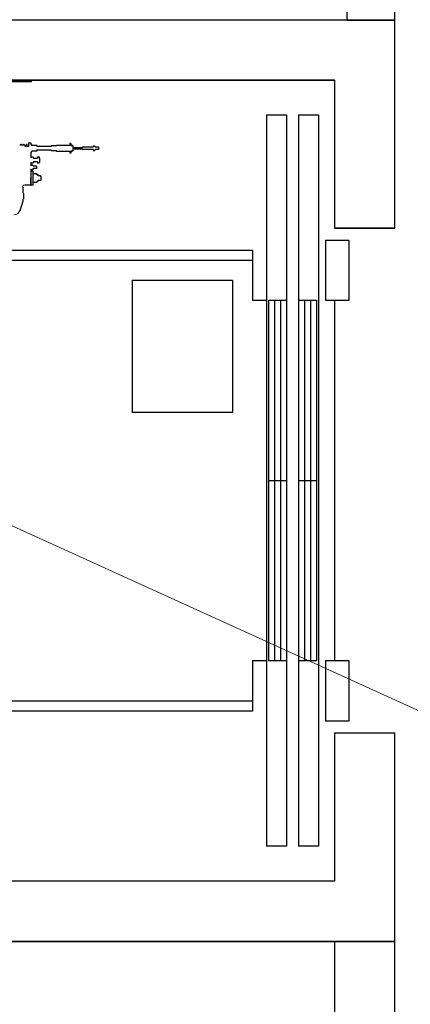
# Model space of a CAD drawing. Header units: millimetres. Extents: x -8642 to 28269, y -6609 to 3701.
# Tile 254 of 256: x 6931 to 7029, y -301 to -55. Entities that reach past the tile are written whole.
import ezdxf

# ---------------------------------------------------------------- set-up
doc = ezdxf.new("R2010")
doc.units = ezdxf.units.MM
doc.header["$LTSCALE"] = 1000
doc.header["$MEASUREMENT"] = 0
doc.linetypes.add('rzut 1 pietra$0$ArchiTECH.PC Solid Line Type', pattern=[0])
doc.linetypes.add('SUFIT_1 PIETRO$0$ArchiTECH.PC Solid Line Type', pattern=[0])
doc.layers.add('IS_ARCH', color=254, linetype='Continuous', lineweight=18)
doc.layers.add('SUFIT_1 PIETRO$0$INWENTARYZACJA', color=254, linetype='Continuous')

msp = doc.modelspace()

# ---------------------------------------------------------------- linework, layer by layer
at = {"layer": 'IS_ARCH', "linetype": 'rzut 1 pietra$0$ArchiTECH.PC Solid Line Type'}
for p, q in [((7013, -52), (7013, -55)), ((7025, -55), (7025, -52)), ((7025, -55), (6755, -55)), ((7025, -55), (6755, -55)), ((7013, -55), (7025, -55)), ((7025, -107), (7025, -55)), ((7025, -107), (7025, -55)), ((6770, -70), (7010, -70)), ((6770, -70), (7010, -70)), ((7010, -70), (6770, -70)), ((7010, -70), (6770, -70)), ((7010, -70), (6770, -70)), ((6934.3, -70), (6854.3, -70)), ((6934.3, -70), (6854.3, -70)), ((6934.3, -70), (6854.3, -70)), ((6934.3, -70.4), (6854.3, -70.4)), ((6934.3, -70.4), (6854.3, -70.4)), ((6934.3, -70.4), (6854.3, -70.4)), ((6934.3, -70), (6934.3, -70.4)), ((6934.3, -70), (6934.3, -70.4)), ((6934.3, -70), (6934.3, -70.4)), ((7010, -70), (7010, -107)), ((7010, -70), (7010, -107)), ((7010, -70), (7010, -107)), ((7010, -70), (7010, -107)), ((7010, -70), (7010, -107)), ((6993, -78.75), (6993, -261.25)), ((6998, -78.75), (6993, -78.75)), ((6993, -78.75), (6993, -261.25)), ((6998, -78.75), (6993, -78.75)), ((6998, -78.75), (6993, -78.75)), ((6993, -78.75), (6993, -261.25)), ((6998, -78.75), (6998, -261.25)), ((6998, -78.75), (6998, -261.25)), ((6998, -78.75), (6998, -261.25)), ((7001, -78.75), (7001, -261.25)), ((7006, -78.75), (7001, -78.75)), ((7001, -78.75), (7001, -261.25)), ((7006, -78.75), (7001, -78.75)), ((7006, -78.75), (7001, -78.75)), ((7001, -78.75), (7001, -261.25)), ((7006, -78.75), (7006, -261.25)), ((7006, -78.75), (7006, -261.25)), ((7006, -78.75), (7006, -261.25)), ((6934.16, -85.75), (6933.56, -85.75)), ((6933.56, -85.75), (6933.56, -86.55)), ((6934.16, -85.75), (6933.56, -85.75)), ((6933.56, -85.75), (6933.56, -86.55)), ((6933.56, -85.75), (6933.56, -86.55)), ((6934.16, -85.75), (6933.56, -85.75)), ((6934.16, -85.75), (6934.16, -85.95)), ((6934.16, -85.75), (6934.16, -85.95)), ((6934.16, -85.75), (6934.16, -85.95)), ((6934.16, -85.95), (6934.16, -86.05)), ((6934.16, -85.95), (6934.16, -86.05)), ((6934.16, -85.95), (6934.16, -86.05)), ((6944.2, -85.86), (6943.9, -85.86)), ((6943.9, -85.86), (6943.9, -86.3)), ((6944.2, -85.86), (6943.9, -85.86)), ((6943.9, -85.86), (6943.9, -86.3)), ((6943.9, -85.86), (6943.9, -86.3)), ((6944.2, -85.86), (6943.9, -85.86)), ((6944.2, -85.86), (6944.2, -86.4)), ((6944.2, -85.86), (6944.2, -86.4)), ((6944.2, -85.86), (6944.2, -86.4)), ((6931.69, -86.27), (6931.4, -86.27)), ((6931.69, -86.27), (6931.4, -86.27)), ((6931.69, -86.27), (6931.4, -86.27)), ((6931.72, -86.16), (6931.69, -86.27)), ((6931.72, -86.16), (6931.69, -86.27)), ((6931.72, -86.16), (6931.69, -86.27)), ((6931.86, -86.16), (6931.88, -86.27)), ((6931.86, -86.16), (6931.88, -86.27)), ((6931.86, -86.16), (6931.88, -86.27)), ((6932.33, -86.27), (6931.88, -86.27)), ((6932.33, -86.27), (6931.88, -86.27)), ((6932.33, -86.27), (6931.88, -86.27)), ((6932.36, -86.16), (6932.33, -86.27)), ((6932.36, -86.16), (6932.33, -86.27)), ((6932.36, -86.16), (6932.33, -86.27)), ((6932.5, -86.16), (6932.52, -86.27)), ((6932.5, -86.16), (6932.52, -86.27)), ((6932.5, -86.16), (6932.52, -86.27)), ((6932.57, -86.27), (6932.52, -86.27)), ((6932.57, -86.27), (6932.52, -86.27)), ((6932.57, -86.27), (6932.52, -86.27)), ((6932.61, -86.29), (6932.82, -86.5)), ((6932.61, -86.29), (6932.82, -86.5)), ((6932.61, -86.29), (6932.82, -86.5)), ((6933, -86.16), (6932.92, -86.55)), ((6933, -86.16), (6932.92, -86.55)), ((6933, -86.16), (6932.92, -86.55)), ((6933.14, -86.16), (6933.21, -86.55)), ((6933.14, -86.16), (6933.21, -86.55)), ((6933.14, -86.16), (6933.21, -86.55)), ((6933.56, -86.55), (6933.21, -86.55)), ((6933.56, -86.55), (6933.21, -86.55)), ((6933.56, -86.55), (6933.21, -86.55)), ((6934.26, -86.05), (6934.16, -86.05)), ((6934.26, -86.05), (6934.16, -86.05)), ((6934.26, -86.05), (6934.16, -86.05)), ((6934.26, -88.05), (6934.16, -88.05)), ((6934.16, -88.05), (6934.16, -89.43)), ((6934.26, -88.05), (6934.16, -88.05)), ((6934.16, -88.05), (6934.16, -89.43)), ((6934.16, -88.05), (6934.16, -89.43)), ((6934.26, -88.05), (6934.16, -88.05)), ((6934.26, -86.05), (6934.42, -86.32)), ((6934.26, -86.05), (6934.42, -86.32)), ((6934.26, -86.05), (6934.42, -86.32)), ((6934.42, -87.78), (6934.26, -88.05)), ((6934.42, -87.78), (6934.26, -88.05)), ((6934.42, -87.78), (6934.26, -88.05)), ((6935.65, -86.35), (6934.47, -86.35)), ((6935.65, -86.35), (6934.47, -86.35)), ((6935.65, -86.35), (6934.47, -86.35)), ((6935.65, -87.75), (6934.47, -87.75)), ((6935.65, -87.75), (6934.47, -87.75)), ((6935.65, -87.75), (6934.47, -87.75)), ((6935.65, -86.35), (6935.67, -86.37)), ((6935.65, -86.35), (6935.67, -86.37)), ((6935.65, -86.35), (6935.67, -86.37)), ((6935.67, -87.73), (6935.65, -87.75)), ((6935.67, -87.73), (6935.65, -87.75)), ((6935.67, -87.73), (6935.65, -87.75)), ((6935.67, -86.37), (6935.67, -86.56)), ((6935.67, -86.37), (6935.67, -86.56)), ((6935.67, -86.37), (6935.67, -86.56)), ((6935.67, -86.56), (6935.67, -86.6)), ((6935.67, -86.56), (6935.67, -86.6)), ((6935.67, -86.56), (6935.67, -86.6)), ((6939.22, -86.6), (6935.67, -86.6)), ((6939.22, -86.6), (6935.67, -86.6)), ((6939.22, -86.6), (6935.67, -86.6)), ((6939.22, -87.5), (6935.67, -87.5)), ((6935.67, -87.5), (6935.67, -87.54)), ((6939.22, -87.5), (6935.67, -87.5)), ((6935.67, -87.5), (6935.67, -87.54)), ((6935.67, -87.5), (6935.67, -87.54)), ((6939.22, -87.5), (6935.67, -87.5)), ((6935.67, -87.54), (6935.67, -87.73)), ((6935.67, -87.54), (6935.67, -87.73)), ((6935.67, -87.54), (6935.67, -87.73)), ((6940.55, -86.45), (6939.22, -86.45)), ((6939.22, -86.45), (6939.22, -86.6)), ((6940.55, -86.45), (6939.22, -86.45)), ((6939.22, -86.45), (6939.22, -86.6)), ((6939.22, -86.45), (6939.22, -86.6)), ((6940.55, -86.45), (6939.22, -86.45)), ((6939.22, -87.5), (6939.22, -87.65)), ((6939.22, -87.5), (6939.22, -87.65)), ((6939.22, -87.5), (6939.22, -87.65)), ((6940.55, -87.65), (6939.22, -87.65)), ((6940.55, -87.65), (6939.22, -87.65)), ((6940.55, -87.65), (6939.22, -87.65)), ((6940.6, -86.3), (6940.55, -86.35)), ((6940.6, -86.3), (6940.55, -86.35)), ((6940.6, -86.3), (6940.55, -86.35)), ((6940.55, -86.35), (6940.55, -86.45)), ((6940.55, -86.35), (6940.55, -86.45)), ((6940.55, -86.35), (6940.55, -86.45)), ((6940.55, -87.65), (6940.55, -87.75)), ((6940.55, -87.65), (6940.55, -87.75)), ((6940.55, -87.65), (6940.55, -87.75)), ((6940.55, -87.75), (6940.6, -87.8)), ((6940.55, -87.75), (6940.6, -87.8)), ((6940.55, -87.75), (6940.6, -87.8)), ((6943.9, -86.3), (6940.6, -86.3)), ((6943.9, -86.3), (6940.6, -86.3)), ((6943.9, -86.3), (6940.6, -86.3)), ((6943.9, -87.8), (6940.6, -87.8)), ((6943.9, -87.8), (6940.6, -87.8)), ((6943.9, -87.8), (6940.6, -87.8)), ((6943.9, -87.8), (6943.9, -88.23)), ((6943.9, -87.8), (6943.9, -88.23)), ((6943.9, -87.8), (6943.9, -88.23)), ((6944.2, -88.23), (6943.9, -88.23)), ((6944.2, -88.23), (6943.9, -88.23)), ((6944.2, -88.23), (6943.9, -88.23)), ((6944.4, -86.4), (6944.2, -86.4)), ((6944.4, -86.4), (6944.2, -86.4)), ((6944.4, -86.4), (6944.2, -86.4)), ((6944.4, -87.7), (6944.2, -87.7)), ((6944.2, -87.7), (6944.2, -88.23)), ((6944.4, -87.7), (6944.2, -87.7)), ((6944.2, -87.7), (6944.2, -88.23)), ((6944.2, -87.7), (6944.2, -88.23)), ((6944.4, -87.7), (6944.2, -87.7)), ((6944.4, -86.25), (6944.4, -86.4)), ((6944.51, -86.25), (6944.4, -86.25)), ((6944.4, -86.25), (6944.4, -86.4)), ((6944.51, -86.25), (6944.4, -86.25)), ((6944.51, -86.25), (6944.4, -86.25)), ((6944.4, -86.25), (6944.4, -86.4)), ((6944.4, -87.7), (6944.4, -87.85)), ((6944.4, -87.7), (6944.4, -87.85)), ((6944.4, -87.7), (6944.4, -87.85)), ((6944.51, -87.85), (6944.4, -87.85)), ((6944.51, -87.85), (6944.4, -87.85)), ((6944.51, -87.85), (6944.4, -87.85)), ((6944.51, -86.25), (6944.51, -86.4)), ((6944.51, -86.25), (6944.51, -86.4)), ((6944.51, -86.25), (6944.51, -86.4)), ((6944.6, -86.4), (6944.51, -86.4)), ((6944.6, -86.4), (6944.51, -86.4)), ((6944.6, -86.4), (6944.51, -86.4)), ((6944.6, -87.7), (6944.51, -87.7)), ((6944.51, -87.7), (6944.51, -87.85)), ((6944.6, -87.7), (6944.51, -87.7)), ((6944.51, -87.7), (6944.51, -87.85)), ((6944.51, -87.7), (6944.51, -87.85)), ((6944.6, -87.7), (6944.51, -87.7)), ((6944.6, -86.4), (6944.65, -86.45)), ((6944.6, -86.4), (6944.65, -86.45)), ((6944.6, -86.4), (6944.65, -86.45)), ((6944.65, -87.65), (6944.6, -87.7)), ((6944.65, -87.65), (6944.6, -87.7)), ((6944.65, -87.65), (6944.6, -87.7)), ((6944.65, -86.45), (6944.65, -86.62)), ((6944.65, -86.45), (6944.65, -86.62)), ((6944.65, -86.45), (6944.65, -86.62)), ((6944.65, -86.62), (6944.65, -86.7)), ((6944.65, -86.62), (6944.65, -86.7)), ((6944.65, -86.62), (6944.65, -86.7)), ((6944.65, -86.7), (6944.65, -86.9)), ((6944.65, -86.7), (6944.65, -86.9)), ((6944.65, -86.7), (6944.65, -86.9)), ((6947.1, -86.9), (6944.65, -86.9)), ((6947.1, -86.9), (6944.65, -86.9)), ((6947.1, -86.9), (6944.65, -86.9)), ((6947.1, -87.2), (6944.65, -87.2)), ((6944.65, -87.2), (6944.65, -87.4)), ((6947.1, -87.2), (6944.65, -87.2)), ((6944.65, -87.2), (6944.65, -87.4)), ((6944.65, -87.2), (6944.65, -87.4)), ((6947.1, -87.2), (6944.65, -87.2)), ((6944.65, -87.4), (6944.65, -87.47)), ((6944.65, -87.4), (6944.65, -87.47)), ((6944.65, -87.4), (6944.65, -87.47)), ((6944.65, -87.47), (6944.65, -87.65)), ((6944.65, -87.47), (6944.65, -87.65)), ((6944.65, -87.47), (6944.65, -87.65)), ((6947.15, -86.75), (6947.1, -86.8)), ((6947.15, -86.75), (6947.1, -86.8)), ((6947.15, -86.75), (6947.1, -86.8)), ((6947.1, -86.8), (6947.1, -86.88)), ((6947.1, -86.8), (6947.1, -86.88)), ((6947.1, -86.8), (6947.1, -86.88)), ((6947.1, -86.88), (6947.1, -86.9)), ((6947.1, -86.88), (6947.1, -86.9)), ((6947.1, -86.88), (6947.1, -86.9)), ((6947.1, -87.2), (6947.1, -87.3)), ((6947.1, -87.2), (6947.1, -87.3)), ((6947.1, -87.2), (6947.1, -87.3)), ((6947.1, -87.3), (6947.15, -87.35)), ((6947.1, -87.3), (6947.15, -87.35)), ((6947.1, -87.3), (6947.15, -87.35)), ((6949.46, -86.75), (6947.15, -86.75)), ((6949.46, -86.75), (6947.15, -86.75)), ((6949.46, -86.75), (6947.15, -86.75)), ((6949.7, -87.35), (6947.15, -87.35)), ((6949.7, -87.35), (6947.15, -87.35)), ((6949.7, -87.35), (6947.15, -87.35)), ((6949.7, -86.75), (6949.46, -86.75)), ((6949.7, -86.75), (6949.46, -86.75)), ((6949.7, -86.75), (6949.46, -86.75)), ((6949.7, -86.61), (6949.7, -86.75)), ((6949.7, -86.61), (6949.7, -86.75)), ((6949.7, -86.61), (6949.7, -86.75)), ((6949.7, -87.35), (6949.7, -87.48)), ((6949.7, -87.35), (6949.7, -87.48)), ((6949.7, -87.35), (6949.7, -87.48)), ((6950.15, -86.47), (6949.75, -86.47)), ((6950.15, -86.47), (6949.75, -86.47)), ((6950.15, -86.47), (6949.75, -86.47)), ((6950.15, -87.62), (6949.75, -87.62)), ((6950.15, -87.62), (6949.75, -87.62)), ((6950.15, -87.62), (6949.75, -87.62)), ((6950.2, -86.61), (6950.2, -86.75)), ((6950.2, -86.61), (6950.2, -86.75)), ((6950.2, -86.61), (6950.2, -86.75)), ((6951.04, -86.75), (6950.2, -86.75)), ((6951.04, -86.75), (6950.2, -86.75)), ((6951.04, -86.75), (6950.2, -86.75)), ((6951.04, -87.35), (6950.2, -87.35)), ((6950.2, -87.35), (6950.2, -87.48)), ((6951.04, -87.35), (6950.2, -87.35)), ((6950.2, -87.35), (6950.2, -87.48)), ((6950.2, -87.35), (6950.2, -87.48)), ((6951.04, -87.35), (6950.2, -87.35)), ((6951.04, -86.75), (6951.1, -86.81)), ((6951.04, -86.75), (6951.1, -86.81)), ((6951.04, -86.75), (6951.1, -86.81)), ((6951.1, -87.29), (6951.04, -87.35)), ((6951.1, -87.29), (6951.04, -87.35)), ((6951.1, -87.29), (6951.04, -87.35)), ((6951.1, -86.81), (6951.1, -87.29)), ((6951.1, -86.81), (6951.1, -87.29)), ((6951.1, -86.81), (6951.1, -87.29)), ((6934.16, -90.56), (6934.16, -91.36)), ((6934.16, -90.56), (6934.16, -91.36)), ((6934.16, -90.56), (6934.16, -91.36)), ((6934.74, -89.25), (6934.23, -89.25)), ((6934.74, -89.25), (6934.23, -89.25)), ((6934.74, -89.25), (6934.23, -89.25)), ((6934.74, -90.75), (6934.23, -90.75)), ((6934.74, -90.75), (6934.23, -90.75)), ((6934.74, -90.75), (6934.23, -90.75)), ((6934.81, -89.43), (6934.81, -89.6)), ((6934.81, -89.43), (6934.81, -89.6)), ((6934.81, -89.43), (6934.81, -89.6)), ((6935.77, -89.6), (6934.81, -89.6)), ((6935.77, -89.6), (6934.81, -89.6)), ((6935.77, -89.6), (6934.81, -89.6)), ((6935.77, -90.4), (6934.81, -90.4)), ((6934.81, -90.4), (6934.81, -90.56)), ((6935.77, -90.4), (6934.81, -90.4)), ((6934.81, -90.4), (6934.81, -90.56)), ((6934.81, -90.4), (6934.81, -90.56)), ((6935.77, -90.4), (6934.81, -90.4)), ((6936.27, -89.25), (6935.81, -89.25)), ((6935.81, -89.25), (6935.81, -89.56)), ((6936.27, -89.25), (6935.81, -89.25)), ((6935.81, -89.25), (6935.81, -89.56)), ((6935.81, -89.25), (6935.81, -89.56)), ((6936.27, -89.25), (6935.81, -89.25)), ((6935.81, -90.44), (6935.81, -90.75)), ((6935.81, -90.44), (6935.81, -90.75)), ((6935.81, -90.44), (6935.81, -90.75)), ((6936.27, -90.75), (6935.81, -90.75)), ((6936.27, -90.75), (6935.81, -90.75)), ((6936.27, -90.75), (6935.81, -90.75)), ((6936.34, -89.43), (6936.34, -90.56)), ((6936.34, -89.43), (6936.34, -90.56)), ((6936.34, -89.43), (6936.34, -90.56)), ((6934.16, -92.23), (6934.16, -94.5)), ((6934.16, -92.23), (6934.16, -94.5)), ((6934.16, -92.23), (6934.16, -94.5)), ((6934.26, -92.75), (6934.21, -92.8)), ((6934.26, -92.75), (6934.21, -92.8)), ((6934.26, -92.75), (6934.21, -92.8)), ((6934.21, -92.8), (6934.21, -96.2)), ((6934.21, -92.8), (6934.21, -96.2)), ((6934.21, -92.8), (6934.21, -96.2)), ((6934.56, -91.22), (6934.22, -91.22)), ((6934.56, -91.22), (6934.22, -91.22)), ((6934.56, -91.22), (6934.22, -91.22)), ((6934.56, -92.37), (6934.22, -92.37)), ((6934.56, -92.37), (6934.22, -92.37)), ((6934.56, -92.37), (6934.22, -92.37)), ((6934.66, -92.75), (6934.26, -92.75)), ((6934.66, -92.75), (6934.26, -92.75)), ((6934.66, -92.75), (6934.26, -92.75)), ((6934.56, -91.22), (6934.76, -91.36)), ((6934.56, -91.22), (6934.76, -91.36)), ((6934.56, -91.22), (6934.76, -91.36)), ((6934.76, -92.23), (6934.56, -92.37)), ((6934.76, -92.23), (6934.56, -92.37)), ((6934.76, -92.23), (6934.56, -92.37)), ((6934.66, -92.75), (6934.71, -92.8)), ((6934.66, -92.75), (6934.71, -92.8)), ((6934.66, -92.75), (6934.71, -92.8)), ((6934.71, -92.8), (6934.71, -93.85)), ((6934.71, -92.8), (6934.71, -93.85)), ((6934.71, -92.8), (6934.71, -93.85)), ((6934.76, -91.36), (6934.76, -91.5)), ((6934.76, -91.36), (6934.76, -91.5)), ((6934.76, -91.36), (6934.76, -91.5)), ((6935.53, -91.5), (6934.76, -91.5)), ((6935.53, -91.5), (6934.76, -91.5)), ((6935.53, -91.5), (6934.76, -91.5)), ((6934.76, -92.1), (6934.76, -92.23)), ((6935.53, -92.1), (6934.76, -92.1)), ((6934.76, -92.1), (6934.76, -92.23)), ((6935.53, -92.1), (6934.76, -92.1)), ((6935.53, -92.1), (6934.76, -92.1)), ((6934.76, -92.1), (6934.76, -92.23)), ((6935.51, -93.4), (6934.82, -93.4)), ((6935.51, -93.4), (6934.82, -93.4)), ((6935.51, -93.4), (6934.82, -93.4)), ((6935.51, -93.4), (6935.91, -93.67)), ((6935.51, -93.4), (6935.91, -93.67)), ((6935.51, -93.4), (6935.91, -93.67)), ((6935.53, -91.5), (6935.59, -91.56)), ((6935.53, -91.5), (6935.59, -91.56)), ((6935.53, -91.5), (6935.59, -91.56)), ((6935.59, -92.04), (6935.53, -92.1)), ((6935.59, -92.04), (6935.53, -92.1)), ((6935.59, -92.04), (6935.53, -92.1)), ((6935.59, -91.56), (6935.59, -92.04)), ((6935.59, -91.56), (6935.59, -92.04)), ((6935.59, -91.56), (6935.59, -92.04)), ((6934.06, -94.5), (6934.06, -95.15)), ((6934.16, -94.5), (6934.06, -94.5)), ((6934.06, -94.5), (6934.06, -95.15)), ((6934.16, -94.5), (6934.06, -94.5)), ((6934.16, -94.5), (6934.06, -94.5)), ((6934.06, -94.5), (6934.06, -95.15)), ((6934.06, -95.15), (6934.06, -96.25)), ((6934.06, -95.15), (6934.06, -96.25)), ((6934.06, -95.15), (6934.06, -96.25)), ((6934.71, -93.85), (6934.71, -95.15)), ((6934.71, -93.85), (6934.71, -95.15)), ((6934.71, -93.85), (6934.71, -95.15)), ((6934.71, -95.15), (6934.71, -96.2)), ((6934.71, -95.15), (6934.71, -96.2)), ((6934.71, -95.15), (6934.71, -96.2)), ((6935.51, -95.59), (6934.82, -95.59)), ((6935.51, -95.59), (6934.82, -95.59)), ((6935.51, -95.59), (6934.82, -95.59)), ((6935.91, -95.32), (6935.51, -95.59)), ((6935.91, -95.32), (6935.51, -95.59)), ((6935.91, -95.32), (6935.51, -95.59)), ((6935.91, -93.67), (6935.91, -93.9)), ((6935.91, -93.67), (6935.91, -93.9)), ((6935.91, -93.67), (6935.91, -93.9)), ((6936.52, -93.9), (6935.91, -93.9)), ((6936.52, -93.9), (6935.91, -93.9)), ((6936.52, -93.9), (6935.91, -93.9)), ((6936.52, -95.1), (6935.91, -95.1)), ((6935.91, -95.1), (6935.91, -95.32)), ((6936.52, -95.1), (6935.91, -95.1)), ((6935.91, -95.1), (6935.91, -95.32)), ((6935.91, -95.1), (6935.91, -95.32)), ((6936.52, -95.1), (6935.91, -95.1)), ((6936.52, -93.9), (6936.64, -94.02)), ((6936.52, -93.9), (6936.64, -94.02)), ((6936.52, -93.9), (6936.64, -94.02)), ((6936.64, -94.98), (6936.52, -95.1)), ((6936.64, -94.98), (6936.52, -95.1)), ((6936.64, -94.98), (6936.52, -95.1)), ((6936.64, -94.02), (6936.64, -94.98)), ((6936.64, -94.02), (6936.64, -94.98)), ((6936.64, -94.02), (6936.64, -94.98)), ((6932.16, -96.75), (6932.16, -98.11)), ((6932.16, -96.75), (6932.16, -98.11)), ((6932.16, -96.75), (6932.16, -98.11)), ((6932.36, -98.31), (6932.36, -99.71)), ((6932.36, -98.31), (6932.36, -99.71)), ((6932.36, -98.31), (6932.36, -99.71)), ((6934.06, -96.25), (6932.66, -96.25)), ((6934.06, -96.25), (6932.66, -96.25)), ((6934.06, -96.25), (6932.66, -96.25)), ((6934.21, -96.2), (6934.26, -96.25)), ((6934.21, -96.2), (6934.26, -96.25)), ((6934.21, -96.2), (6934.26, -96.25)), ((6934.66, -96.25), (6934.26, -96.25)), ((6934.66, -96.25), (6934.26, -96.25)), ((6934.66, -96.25), (6934.26, -96.25)), ((6934.71, -96.2), (6934.66, -96.25)), ((6934.71, -96.2), (6934.66, -96.25)), ((6934.71, -96.2), (6934.66, -96.25)), ((6932.16, -100.2), (6931.44, -102.61)), ((6932.16, -100.2), (6931.44, -102.61)), ((6932.16, -100.2), (6931.44, -102.61)), ((6932.16, -99.91), (6932.16, -100.2)), ((6932.16, -99.91), (6932.16, -100.2)), ((6932.16, -99.91), (6932.16, -100.2)), ((7010, -107), (7025, -107)), ((7010, -107), (7025, -107)), ((7025, -107), (7010, -107)), ((7025, -107), (7010, -107)), ((7025, -107), (7010, -107)), ((7007.7, -110), (7007.7, -125)), ((7013.5, -110), (7007.7, -110)), ((7007.7, -110), (7007.7, -125)), ((7013.5, -110), (7007.7, -110)), ((7013.5, -110), (7007.7, -110)), ((7007.7, -110), (7007.7, -125)), ((7013.5, -110), (7013.5, -125)), ((7013.5, -110), (7013.5, -125)), ((7013.5, -110), (7013.5, -125)), ((6989.5, -112.5), (6777, -112.5)), ((6989.5, -112.5), (6777, -112.5)), ((6989.5, -112.5), (6777, -112.5)), ((6989.5, -112.5), (6989.5, -125)), ((6989.5, -112.5), (6989.5, -125)), ((6989.5, -112.5), (6989.5, -125)), ((6989.5, -115), (6779.5, -115)), ((6989.5, -115), (6779.5, -115)), ((6989.5, -115), (6779.5, -115)), ((6959.5, -120), (6959.5, -153)), ((6984.5, -120), (6959.5, -120)), ((6959.5, -120), (6959.5, -153)), ((6984.5, -120), (6959.5, -120)), ((6984.5, -120), (6959.5, -120)), ((6959.5, -120), (6959.5, -153)), ((6984.5, -120), (6984.5, -153)), ((6984.5, -120), (6984.5, -153)), ((6984.5, -120), (6984.5, -153)), ((6993, -125), (6989.5, -125)), ((6993, -125), (6989.5, -125)), ((6993, -125), (6989.5, -125)), ((6993.5, -125), (6993.5, -215)), ((6998, -125), (6993.5, -125)), ((6993.5, -125), (6993.5, -215)), ((6998, -125), (6993.5, -125)), ((6998, -125), (6993.5, -125)), ((6993.5, -125), (6993.5, -215)), ((6995, -125), (6995, -215)), ((6995, -125), (6995, -215)), ((6995, -125), (6995, -215)), ((6996.5, -125), (6996.5, -215)), ((6996.5, -125), (6996.5, -215)), ((6996.5, -125), (6996.5, -215)), ((7005.5, -125), (7001, -125)), ((7005.5, -125), (7001, -125)), ((7005.5, -125), (7001, -125)), ((7002.5, -125), (7002.5, -215)), ((7002.5, -125), (7002.5, -215)), ((7002.5, -125), (7002.5, -215)), ((7004, -125), (7004, -215)), ((7004, -125), (7004, -215)), ((7004, -125), (7004, -215)), ((7005.5, -125), (7005.5, -215)), ((7005.5, -125), (7005.5, -215)), ((7005.5, -125), (7005.5, -215)), ((7013.5, -125), (7007.7, -125)), ((7013.5, -125), (7007.7, -125)), ((7013.5, -125), (7007.7, -125)), ((7010, -125), (7010, -215)), ((7010, -125), (7010, -215)), ((7010, -125), (7010, -215)), ((6984.5, -153), (6959.5, -153)), ((6984.5, -153), (6959.5, -153)), ((6984.5, -153), (6959.5, -153)), ((6998, -170), (6993.5, -170)), ((6998, -170), (6993.5, -170)), ((6998, -170), (6993.5, -170)), ((7005.5, -170), (7001, -170)), ((7005.5, -170), (7001, -170)), ((7005.5, -170), (7001, -170)), ((6917.73, -176.01), (7091.96, -255.32)), ((6989.5, -215), (6989.5, -227.5)), ((6993, -215), (6989.5, -215)), ((6989.5, -215), (6989.5, -227.5)), ((6993, -215), (6989.5, -215)), ((6993, -215), (6989.5, -215)), ((6989.5, -215), (6989.5, -227.5)), ((6998, -215), (6993.5, -215)), ((6998, -215), (6993.5, -215)), ((6998, -215), (6993.5, -215)), ((7005.5, -215), (7001, -215)), ((7005.5, -215), (7001, -215)), ((7005.5, -215), (7001, -215)), ((7007.7, -215), (7007.7, -230)), ((7013.5, -215), (7007.7, -215)), ((7007.7, -215), (7007.7, -230)), ((7013.5, -215), (7007.7, -215)), ((7013.5, -215), (7007.7, -215)), ((7007.7, -215), (7007.7, -230)), ((7013.5, -215), (7013.5, -230)), ((7013.5, -215), (7013.5, -230)), ((7013.5, -215), (7013.5, -230)), ((6989.5, -225), (6779.5, -225)), ((6989.5, -225), (6779.5, -225)), ((6989.5, -225), (6779.5, -225)), ((6989.5, -227.5), (6777, -227.5)), ((6989.5, -227.5), (6777, -227.5)), ((6989.5, -227.5), (6777, -227.5)), ((7013.5, -230), (7007.7, -230)), ((7013.5, -230), (7007.7, -230)), ((7013.5, -230), (7007.7, -230)), ((7025, -233), (7010, -233)), ((7010, -233), (7010, -270)), ((7025, -233), (7010, -233)), ((7010, -233), (7010, -270)), ((7010, -233), (7010, -270)), ((7025, -233), (7010, -233)), ((7010, -233), (7010, -270)), ((7025, -233), (7010, -233)), ((7025, -233), (7010, -233)), ((7010, -233), (7010, -270)), ((7025, -285), (7025, -233)), ((7025, -285), (7025, -233)), ((7025, -233), (7025, -233)), ((6998, -261.25), (6993, -261.25)), ((6998, -261.25), (6993, -261.25)), ((6998, -261.25), (6993, -261.25)), ((7006, -261.25), (7001, -261.25)), ((7006, -261.25), (7001, -261.25)), ((7006, -261.25), (7001, -261.25)), ((7010, -270), (6770, -270)), ((7010, -270), (6770, -270)), ((7010, -270), (6770, -270)), ((7010, -270), (6770, -270)), ((7010, -270), (6770, -270)), ((6755, -285), (7025, -285)), ((6755, -285), (7025, -285)), ((7025, -285), (7010, -285)), ((7010, -285), (7010, -315)), ((7025, -315), (7025, -285))]:
    msp.add_line(p, q, dxfattribs=at)
for centre, radius, start, end in [((6931.79, -86.17), 0.075, 10.3625, 169.6375), ((6932.43, -86.17), 0.075, 10.3625, 169.6375), ((6932.57, -86.33), 0.06, 45, 90), ((6932.93, -86.39), 0.16, 225, 266.3379), ((6933.07, -86.17), 0.075, 10.3625, 169.6375), ((6934.47, -86.29), 0.06, 210, 270), ((6934.47, -87.81), 0.06, 90, 150), ((6949.92, -86.61), 0.221, 139.1176, 180), ((6949.92, -87.48), 0.221, 180, 220.8824), ((6949.98, -86.61), 0.221, 0, 40.8824), ((6949.98, -87.48), 0.221, 319.1176, 0), ((6934.45, -89.43), 0.287, 139.1176, 180), ((6934.45, -90.56), 0.287, 180, 220.8824), ((6934.53, -89.43), 0.287, 0, 40.8824), ((6934.53, -90.56), 0.287, 319.1176, 0), ((6935.77, -89.56), 0.04, 270, 0), ((6935.77, -90.44), 0.04, 0, 90), ((6936.06, -89.43), 0.287, 0, 40.8824), ((6936.06, -90.56), 0.287, 319.1176, 0), ((6934.38, -91.36), 0.221, 139.1176, 180), ((6934.38, -92.23), 0.221, 180, 220.8824), ((6935.13, -93.67), 0.419, 139.1176, 180), ((6935.13, -95.32), 0.419, 180, 220.8824), ((6932.66, -96.75), 0.5, 90, 180), ((6932.36, -98.11), 0.2, 180, 270), ((6932.36, -99.91), 0.2, 90, 180), ((6929.9, -102.15), 1.6, 270, 343.3008)]:
    msp.add_arc(centre, radius, start, end, dxfattribs=at)
at = {"layer": 'SUFIT_1 PIETRO$0$INWENTARYZACJA', "linetype": 'SUFIT_1 PIETRO$0$ArchiTECH.PC Solid Line Type'}
for p, q in [((7013, -52.13), (7013, -55.08)), ((7025, -55.08), (7025, -52.13)), ((7025, -55.08), (6755, -55.08)), ((7025, -55.08), (6755, -55.08)), ((7013, -55.08), (7025, -55.08)), ((7025, -107.08), (7025, -55.08)), ((7025, -107.08), (7025, -55.08)), ((6770, -70.08), (7010, -70.08)), ((6770, -70.08), (7010, -70.08)), ((7010, -70.08), (6770, -70.08)), ((7010, -70.08), (6770, -70.08)), ((7010, -70.08), (6770, -70.08)), ((6934.3, -70.08), (6854.3, -70.08)), ((6934.3, -70.08), (6854.3, -70.08)), ((6934.3, -70.08), (6854.3, -70.08)), ((6934.3, -70.48), (6854.3, -70.48)), ((6934.3, -70.48), (6854.3, -70.48)), ((6934.3, -70.48), (6854.3, -70.48)), ((6934.3, -70.08), (6934.3, -70.48)), ((6934.3, -70.08), (6934.3, -70.48)), ((6934.3, -70.08), (6934.3, -70.48)), ((7010, -70.08), (7010, -107.08)), ((7010, -70.08), (7010, -107.08)), ((7010, -70.08), (7010, -107.08)), ((7010, -70.08), (7010, -107.08)), ((7010, -70.08), (7010, -107.08)), ((6993, -78.83), (6993, -261.33)), ((6998, -78.83), (6993, -78.83)), ((6998, -78.83), (6993, -78.83)), ((6993, -78.83), (6993, -261.33)), ((6998, -78.83), (6993, -78.83)), ((6993, -78.83), (6993, -261.33)), ((6998, -78.83), (6998, -261.33)), ((6998, -78.83), (6998, -261.33)), ((6998, -78.83), (6998, -261.33)), ((7001, -78.83), (7001, -261.33)), ((7006, -78.83), (7001, -78.83)), ((7006, -78.83), (7001, -78.83)), ((7001, -78.83), (7001, -261.33)), ((7006, -78.83), (7001, -78.83)), ((7001, -78.83), (7001, -261.33)), ((7006, -78.83), (7006, -261.33)), ((7006, -78.83), (7006, -261.33)), ((7006, -78.83), (7006, -261.33)), ((6934.16, -85.83), (6933.56, -85.83)), ((6933.56, -85.83), (6933.56, -86.63)), ((6933.56, -85.83), (6933.56, -86.63)), ((6934.16, -85.83), (6933.56, -85.83)), ((6933.56, -85.83), (6933.56, -86.63)), ((6934.16, -85.83), (6933.56, -85.83)), ((6934.16, -85.83), (6934.16, -86.03)), ((6934.16, -85.83), (6934.16, -86.03)), ((6934.16, -85.83), (6934.16, -86.03)), ((6944.2, -85.95), (6943.9, -85.95)), ((6943.9, -85.95), (6943.9, -86.38)), ((6943.9, -85.95), (6943.9, -86.38)), ((6944.2, -85.95), (6943.9, -85.95)), ((6943.9, -85.95), (6943.9, -86.38)), ((6944.2, -85.95), (6943.9, -85.95)), ((6944.2, -85.95), (6944.2, -86.48)), ((6944.2, -85.95), (6944.2, -86.48)), ((6944.2, -85.95), (6944.2, -86.48)), ((6931.69, -86.36), (6931.4, -86.36)), ((6931.69, -86.36), (6931.4, -86.36)), ((6931.69, -86.36), (6931.4, -86.36)), ((6931.72, -86.24), (6931.69, -86.36)), ((6931.72, -86.24), (6931.69, -86.36)), ((6931.72, -86.24), (6931.69, -86.36)), ((6931.86, -86.24), (6931.88, -86.36)), ((6931.86, -86.24), (6931.88, -86.36)), ((6931.86, -86.24), (6931.88, -86.36)), ((6932.33, -86.36), (6931.88, -86.36)), ((6932.33, -86.36), (6931.88, -86.36)), ((6932.33, -86.36), (6931.88, -86.36)), ((6932.36, -86.24), (6932.33, -86.36)), ((6932.36, -86.24), (6932.33, -86.36)), ((6932.36, -86.24), (6932.33, -86.36)), ((6932.5, -86.24), (6932.52, -86.36)), ((6932.5, -86.24), (6932.52, -86.36)), ((6932.5, -86.24), (6932.52, -86.36)), ((6932.57, -86.36), (6932.52, -86.36)), ((6932.57, -86.36), (6932.52, -86.36)), ((6932.57, -86.36), (6932.52, -86.36)), ((6932.61, -86.37), (6932.82, -86.58)), ((6932.61, -86.37), (6932.82, -86.58)), ((6932.61, -86.37), (6932.82, -86.58)), ((6933, -86.24), (6932.92, -86.63)), ((6933, -86.24), (6932.92, -86.63)), ((6933, -86.24), (6932.92, -86.63)), ((6933.14, -86.24), (6933.21, -86.63)), ((6933.14, -86.24), (6933.21, -86.63)), ((6933.14, -86.24), (6933.21, -86.63)), ((6933.56, -86.63), (6933.21, -86.63)), ((6933.56, -86.63), (6933.21, -86.63)), ((6933.56, -86.63), (6933.21, -86.63)), ((6934.16, -86.03), (6934.16, -86.13)), ((6934.16, -86.03), (6934.16, -86.13)), ((6934.16, -86.03), (6934.16, -86.13)), ((6934.26, -86.13), (6934.16, -86.13)), ((6934.26, -86.13), (6934.16, -86.13)), ((6934.26, -86.13), (6934.16, -86.13)), ((6934.26, -88.13), (6934.16, -88.13)), ((6934.16, -88.13), (6934.16, -89.52)), ((6934.16, -88.13), (6934.16, -89.52)), ((6934.26, -88.13), (6934.16, -88.13)), ((6934.16, -88.13), (6934.16, -89.52)), ((6934.26, -88.13), (6934.16, -88.13)), ((6934.26, -86.13), (6934.42, -86.4)), ((6934.26, -86.13), (6934.42, -86.4)), ((6934.26, -86.13), (6934.42, -86.4)), ((6934.42, -87.86), (6934.26, -88.13)), ((6934.42, -87.86), (6934.26, -88.13)), ((6934.42, -87.86), (6934.26, -88.13)), ((6935.65, -86.43), (6934.47, -86.43)), ((6935.65, -86.43), (6934.47, -86.43)), ((6935.65, -86.43), (6934.47, -86.43)), ((6935.65, -87.83), (6934.47, -87.83)), ((6935.65, -87.83), (6934.47, -87.83)), ((6935.65, -87.83), (6934.47, -87.83)), ((6935.65, -86.43), (6935.67, -86.45)), ((6935.65, -86.43), (6935.67, -86.45)), ((6935.65, -86.43), (6935.67, -86.45)), ((6935.67, -87.81), (6935.65, -87.83)), ((6935.67, -87.81), (6935.65, -87.83)), ((6935.67, -87.81), (6935.65, -87.83)), ((6935.67, -86.45), (6935.67, -86.64)), ((6935.67, -86.45), (6935.67, -86.64)), ((6935.67, -86.45), (6935.67, -86.64)), ((6935.67, -86.64), (6935.67, -86.68)), ((6935.67, -86.64), (6935.67, -86.68)), ((6935.67, -86.64), (6935.67, -86.68)), ((6939.22, -86.68), (6935.67, -86.68)), ((6939.22, -86.68), (6935.67, -86.68)), ((6939.22, -86.68), (6935.67, -86.68)), ((6939.22, -87.58), (6935.67, -87.58)), ((6935.67, -87.58), (6935.67, -87.62)), ((6935.67, -87.58), (6935.67, -87.62)), ((6939.22, -87.58), (6935.67, -87.58)), ((6935.67, -87.58), (6935.67, -87.62)), ((6939.22, -87.58), (6935.67, -87.58)), ((6935.67, -87.62), (6935.67, -87.81)), ((6935.67, -87.62), (6935.67, -87.81)), ((6935.67, -87.62), (6935.67, -87.81)), ((6940.55, -86.53), (6939.22, -86.53)), ((6939.22, -86.53), (6939.22, -86.68)), ((6939.22, -86.53), (6939.22, -86.68)), ((6940.55, -86.53), (6939.22, -86.53)), ((6939.22, -86.53), (6939.22, -86.68)), ((6940.55, -86.53), (6939.22, -86.53)), ((6939.22, -87.58), (6939.22, -87.73)), ((6939.22, -87.58), (6939.22, -87.73)), ((6939.22, -87.58), (6939.22, -87.73)), ((6940.55, -87.73), (6939.22, -87.73)), ((6940.55, -87.73), (6939.22, -87.73)), ((6940.55, -87.73), (6939.22, -87.73)), ((6940.6, -86.38), (6940.55, -86.43)), ((6940.6, -86.38), (6940.55, -86.43)), ((6940.6, -86.38), (6940.55, -86.43)), ((6940.55, -86.43), (6940.55, -86.53)), ((6940.55, -86.43), (6940.55, -86.53)), ((6940.55, -86.43), (6940.55, -86.53)), ((6940.55, -87.73), (6940.55, -87.83)), ((6940.55, -87.73), (6940.55, -87.83)), ((6940.55, -87.73), (6940.55, -87.83)), ((6940.55, -87.83), (6940.6, -87.88)), ((6940.55, -87.83), (6940.6, -87.88)), ((6940.55, -87.83), (6940.6, -87.88)), ((6943.9, -86.38), (6940.6, -86.38)), ((6943.9, -86.38), (6940.6, -86.38)), ((6943.9, -86.38), (6940.6, -86.38)), ((6943.9, -87.88), (6940.6, -87.88)), ((6943.9, -87.88), (6940.6, -87.88)), ((6943.9, -87.88), (6940.6, -87.88)), ((6943.9, -87.88), (6943.9, -88.32)), ((6943.9, -87.88), (6943.9, -88.32)), ((6943.9, -87.88), (6943.9, -88.32)), ((6944.2, -88.32), (6943.9, -88.32)), ((6944.2, -88.32), (6943.9, -88.32)), ((6944.2, -88.32), (6943.9, -88.32)), ((6944.4, -86.48), (6944.2, -86.48)), ((6944.4, -86.48), (6944.2, -86.48)), ((6944.4, -86.48), (6944.2, -86.48)), ((6944.4, -87.78), (6944.2, -87.78)), ((6944.2, -87.78), (6944.2, -88.32)), ((6944.2, -87.78), (6944.2, -88.32)), ((6944.4, -87.78), (6944.2, -87.78)), ((6944.2, -87.78), (6944.2, -88.32)), ((6944.4, -87.78), (6944.2, -87.78)), ((6944.4, -86.33), (6944.4, -86.48)), ((6944.51, -86.33), (6944.4, -86.33)), ((6944.51, -86.33), (6944.4, -86.33)), ((6944.4, -86.33), (6944.4, -86.48)), ((6944.51, -86.33), (6944.4, -86.33)), ((6944.4, -86.33), (6944.4, -86.48)), ((6944.4, -87.78), (6944.4, -87.93)), ((6944.4, -87.78), (6944.4, -87.93)), ((6944.4, -87.78), (6944.4, -87.93)), ((6944.51, -87.93), (6944.4, -87.93)), ((6944.51, -87.93), (6944.4, -87.93)), ((6944.51, -87.93), (6944.4, -87.93)), ((6944.51, -86.33), (6944.51, -86.48)), ((6944.51, -86.33), (6944.51, -86.48)), ((6944.51, -86.33), (6944.51, -86.48)), ((6944.6, -86.48), (6944.51, -86.48)), ((6944.6, -86.48), (6944.51, -86.48)), ((6944.6, -86.48), (6944.51, -86.48)), ((6944.6, -87.78), (6944.51, -87.78)), ((6944.51, -87.78), (6944.51, -87.93)), ((6944.51, -87.78), (6944.51, -87.93)), ((6944.6, -87.78), (6944.51, -87.78)), ((6944.51, -87.78), (6944.51, -87.93)), ((6944.6, -87.78), (6944.51, -87.78)), ((6944.6, -86.48), (6944.65, -86.53)), ((6944.6, -86.48), (6944.65, -86.53)), ((6944.6, -86.48), (6944.65, -86.53)), ((6944.65, -87.73), (6944.6, -87.78)), ((6944.65, -87.73), (6944.6, -87.78)), ((6944.65, -87.73), (6944.6, -87.78)), ((6944.65, -86.53), (6944.65, -86.71)), ((6944.65, -86.53), (6944.65, -86.71)), ((6944.65, -86.53), (6944.65, -86.71)), ((6944.65, -86.71), (6944.65, -86.78)), ((6944.65, -86.71), (6944.65, -86.78)), ((6944.65, -86.71), (6944.65, -86.78)), ((6944.65, -86.78), (6944.65, -86.98)), ((6944.65, -86.78), (6944.65, -86.98)), ((6944.65, -86.78), (6944.65, -86.98)), ((6947.1, -86.98), (6944.65, -86.98)), ((6947.1, -86.98), (6944.65, -86.98)), ((6947.1, -86.98), (6944.65, -86.98)), ((6947.1, -87.28), (6944.65, -87.28)), ((6944.65, -87.28), (6944.65, -87.48)), ((6944.65, -87.28), (6944.65, -87.48)), ((6947.1, -87.28), (6944.65, -87.28)), ((6944.65, -87.28), (6944.65, -87.48)), ((6947.1, -87.28), (6944.65, -87.28)), ((6944.65, -87.48), (6944.65, -87.56)), ((6944.65, -87.48), (6944.65, -87.56)), ((6944.65, -87.48), (6944.65, -87.56)), ((6944.65, -87.56), (6944.65, -87.73)), ((6944.65, -87.56), (6944.65, -87.73)), ((6944.65, -87.56), (6944.65, -87.73)), ((6947.15, -86.83), (6947.1, -86.88)), ((6947.15, -86.83), (6947.1, -86.88)), ((6947.15, -86.83), (6947.1, -86.88)), ((6947.1, -86.88), (6947.1, -86.97)), ((6947.1, -86.88), (6947.1, -86.97)), ((6947.1, -86.88), (6947.1, -86.97)), ((6947.1, -86.97), (6947.1, -86.98)), ((6947.1, -86.97), (6947.1, -86.98)), ((6947.1, -86.97), (6947.1, -86.98)), ((6947.1, -87.28), (6947.1, -87.38)), ((6947.1, -87.28), (6947.1, -87.38)), ((6947.1, -87.28), (6947.1, -87.38)), ((6947.1, -87.38), (6947.15, -87.43)), ((6947.1, -87.38), (6947.15, -87.43)), ((6947.1, -87.38), (6947.15, -87.43)), ((6949.46, -86.83), (6947.15, -86.83)), ((6949.46, -86.83), (6947.15, -86.83)), ((6949.46, -86.83), (6947.15, -86.83)), ((6949.7, -87.43), (6947.15, -87.43)), ((6949.7, -87.43), (6947.15, -87.43)), ((6949.7, -87.43), (6947.15, -87.43)), ((6949.7, -86.83), (6949.46, -86.83)), ((6949.7, -86.83), (6949.46, -86.83)), ((6949.7, -86.83), (6949.46, -86.83)), ((6949.7, -86.7), (6949.7, -86.83)), ((6949.7, -86.7), (6949.7, -86.83)), ((6949.7, -86.7), (6949.7, -86.83)), ((6949.7, -87.43), (6949.7, -87.56)), ((6949.7, -87.43), (6949.7, -87.56)), ((6949.7, -87.43), (6949.7, -87.56)), ((6950.15, -86.55), (6949.75, -86.55)), ((6950.15, -86.55), (6949.75, -86.55)), ((6950.15, -86.55), (6949.75, -86.55)), ((6950.15, -87.71), (6949.75, -87.71)), ((6950.15, -87.71), (6949.75, -87.71)), ((6950.15, -87.71), (6949.75, -87.71)), ((6950.2, -86.7), (6950.2, -86.83)), ((6950.2, -86.7), (6950.2, -86.83)), ((6950.2, -86.7), (6950.2, -86.83)), ((6951.04, -86.83), (6950.2, -86.83)), ((6951.04, -86.83), (6950.2, -86.83)), ((6951.04, -86.83), (6950.2, -86.83)), ((6951.04, -87.43), (6950.2, -87.43)), ((6950.2, -87.43), (6950.2, -87.56)), ((6950.2, -87.43), (6950.2, -87.56)), ((6951.04, -87.43), (6950.2, -87.43)), ((6950.2, -87.43), (6950.2, -87.56)), ((6951.04, -87.43), (6950.2, -87.43)), ((6951.04, -86.83), (6951.1, -86.89)), ((6951.04, -86.83), (6951.1, -86.89)), ((6951.04, -86.83), (6951.1, -86.89)), ((6951.1, -87.37), (6951.04, -87.43)), ((6951.1, -87.37), (6951.04, -87.43)), ((6951.1, -87.37), (6951.04, -87.43)), ((6951.1, -86.89), (6951.1, -87.37)), ((6951.1, -86.89), (6951.1, -87.37)), ((6951.1, -86.89), (6951.1, -87.37)), ((6934.16, -90.64), (6934.16, -91.45)), ((6934.16, -90.64), (6934.16, -91.45)), ((6934.16, -90.64), (6934.16, -91.45)), ((6934.74, -89.33), (6934.23, -89.33)), ((6934.74, -89.33), (6934.23, -89.33)), ((6934.74, -89.33), (6934.23, -89.33)), ((6934.74, -90.83), (6934.23, -90.83)), ((6934.74, -90.83), (6934.23, -90.83)), ((6934.74, -90.83), (6934.23, -90.83)), ((6934.81, -89.52), (6934.81, -89.68)), ((6934.81, -89.52), (6934.81, -89.68)), ((6934.81, -89.52), (6934.81, -89.68)), ((6935.77, -89.68), (6934.81, -89.68)), ((6935.77, -89.68), (6934.81, -89.68)), ((6935.77, -89.68), (6934.81, -89.68)), ((6935.77, -90.48), (6934.81, -90.48)), ((6934.81, -90.48), (6934.81, -90.64)), ((6934.81, -90.48), (6934.81, -90.64)), ((6935.77, -90.48), (6934.81, -90.48)), ((6934.81, -90.48), (6934.81, -90.64)), ((6935.77, -90.48), (6934.81, -90.48)), ((6936.27, -89.33), (6935.81, -89.33)), ((6935.81, -89.33), (6935.81, -89.64)), ((6935.81, -89.33), (6935.81, -89.64)), ((6936.27, -89.33), (6935.81, -89.33)), ((6935.81, -89.33), (6935.81, -89.64)), ((6936.27, -89.33), (6935.81, -89.33)), ((6935.81, -90.52), (6935.81, -90.83)), ((6935.81, -90.52), (6935.81, -90.83)), ((6935.81, -90.52), (6935.81, -90.83)), ((6936.27, -90.83), (6935.81, -90.83)), ((6936.27, -90.83), (6935.81, -90.83)), ((6936.27, -90.83), (6935.81, -90.83)), ((6936.34, -89.52), (6936.34, -90.64)), ((6936.34, -89.52), (6936.34, -90.64)), ((6936.34, -89.52), (6936.34, -90.64)), ((6934.16, -92.31), (6934.16, -94.58)), ((6934.16, -92.31), (6934.16, -94.58)), ((6934.16, -92.31), (6934.16, -94.58)), ((6934.26, -92.83), (6934.21, -92.88)), ((6934.26, -92.83), (6934.21, -92.88)), ((6934.26, -92.83), (6934.21, -92.88)), ((6934.21, -92.88), (6934.21, -96.28)), ((6934.21, -92.88), (6934.21, -96.28)), ((6934.21, -92.88), (6934.21, -96.28)), ((6934.56, -91.3), (6934.22, -91.3)), ((6934.56, -91.3), (6934.22, -91.3)), ((6934.56, -91.3), (6934.22, -91.3)), ((6934.56, -92.46), (6934.22, -92.46)), ((6934.56, -92.46), (6934.22, -92.46)), ((6934.56, -92.46), (6934.22, -92.46)), ((6934.66, -92.83), (6934.26, -92.83)), ((6934.66, -92.83), (6934.26, -92.83)), ((6934.66, -92.83), (6934.26, -92.83)), ((6934.56, -91.3), (6934.76, -91.45)), ((6934.56, -91.3), (6934.76, -91.45)), ((6934.56, -91.3), (6934.76, -91.45)), ((6934.76, -92.31), (6934.56, -92.46)), ((6934.76, -92.31), (6934.56, -92.46)), ((6934.76, -92.31), (6934.56, -92.46)), ((6934.66, -92.83), (6934.71, -92.88)), ((6934.66, -92.83), (6934.71, -92.88)), ((6934.66, -92.83), (6934.71, -92.88)), ((6934.71, -92.88), (6934.71, -93.93)), ((6934.71, -92.88), (6934.71, -93.93)), ((6934.71, -92.88), (6934.71, -93.93)), ((6934.76, -91.45), (6934.76, -91.58)), ((6934.76, -91.45), (6934.76, -91.58)), ((6934.76, -91.45), (6934.76, -91.58)), ((6935.53, -91.58), (6934.76, -91.58)), ((6935.53, -91.58), (6934.76, -91.58)), ((6935.53, -91.58), (6934.76, -91.58)), ((6934.76, -92.18), (6934.76, -92.31)), ((6935.53, -92.18), (6934.76, -92.18)), ((6935.53, -92.18), (6934.76, -92.18)), ((6934.76, -92.18), (6934.76, -92.31)), ((6935.53, -92.18), (6934.76, -92.18)), ((6934.76, -92.18), (6934.76, -92.31)), ((6935.53, -91.58), (6935.59, -91.64)), ((6935.53, -91.58), (6935.59, -91.64)), ((6935.53, -91.58), (6935.59, -91.64)), ((6935.59, -92.12), (6935.53, -92.18)), ((6935.59, -92.12), (6935.53, -92.18)), ((6935.59, -92.12), (6935.53, -92.18)), ((6935.59, -91.64), (6935.59, -92.12)), ((6935.59, -91.64), (6935.59, -92.12)), ((6935.59, -91.64), (6935.59, -92.12)), ((6934.06, -94.58), (6934.06, -95.23)), ((6934.16, -94.58), (6934.06, -94.58)), ((6934.16, -94.58), (6934.06, -94.58)), ((6934.06, -94.58), (6934.06, -95.23)), ((6934.16, -94.58), (6934.06, -94.58)), ((6934.06, -94.58), (6934.06, -95.23)), ((6934.06, -95.23), (6934.06, -96.33)), ((6934.06, -95.23), (6934.06, -96.33)), ((6934.06, -95.23), (6934.06, -96.33)), ((6934.71, -93.93), (6934.71, -95.23)), ((6934.71, -93.93), (6934.71, -95.23)), ((6934.71, -93.93), (6934.71, -95.23)), ((6934.71, -95.23), (6934.71, -96.28)), ((6934.71, -95.23), (6934.71, -96.28)), ((6934.71, -95.23), (6934.71, -96.28)), ((6935.51, -93.48), (6934.82, -93.48)), ((6935.51, -93.48), (6934.82, -93.48)), ((6935.51, -93.48), (6934.82, -93.48)), ((6935.51, -95.68), (6934.82, -95.68)), ((6935.51, -95.68), (6934.82, -95.68)), ((6935.51, -95.68), (6934.82, -95.68)), ((6935.51, -93.48), (6935.91, -93.76)), ((6935.51, -93.48), (6935.91, -93.76)), ((6935.51, -93.48), (6935.91, -93.76)), ((6935.91, -95.4), (6935.51, -95.68)), ((6935.91, -95.4), (6935.51, -95.68)), ((6935.91, -95.4), (6935.51, -95.68)), ((6935.91, -93.76), (6935.91, -93.98)), ((6935.91, -93.76), (6935.91, -93.98)), ((6935.91, -93.76), (6935.91, -93.98)), ((6936.52, -93.98), (6935.91, -93.98)), ((6936.52, -93.98), (6935.91, -93.98)), ((6936.52, -93.98), (6935.91, -93.98)), ((6936.52, -95.18), (6935.91, -95.18)), ((6935.91, -95.18), (6935.91, -95.4)), ((6935.91, -95.18), (6935.91, -95.4)), ((6936.52, -95.18), (6935.91, -95.18)), ((6935.91, -95.18), (6935.91, -95.4)), ((6936.52, -95.18), (6935.91, -95.18)), ((6936.52, -93.98), (6936.64, -94.1)), ((6936.52, -93.98), (6936.64, -94.1)), ((6936.52, -93.98), (6936.64, -94.1)), ((6936.64, -95.06), (6936.52, -95.18)), ((6936.64, -95.06), (6936.52, -95.18)), ((6936.64, -95.06), (6936.52, -95.18)), ((6936.64, -94.1), (6936.64, -95.06)), ((6936.64, -94.1), (6936.64, -95.06)), ((6936.64, -94.1), (6936.64, -95.06)), ((6932.16, -96.83), (6932.16, -98.19)), ((6932.16, -96.83), (6932.16, -98.19)), ((6932.16, -96.83), (6932.16, -98.19)), ((6934.06, -96.33), (6932.66, -96.33)), ((6934.06, -96.33), (6932.66, -96.33)), ((6934.06, -96.33), (6932.66, -96.33)), ((6934.21, -96.28), (6934.26, -96.33)), ((6934.21, -96.28), (6934.26, -96.33)), ((6934.21, -96.28), (6934.26, -96.33)), ((6934.66, -96.33), (6934.26, -96.33)), ((6934.66, -96.33), (6934.26, -96.33)), ((6934.66, -96.33), (6934.26, -96.33)), ((6934.71, -96.28), (6934.66, -96.33)), ((6934.71, -96.28), (6934.66, -96.33)), ((6934.71, -96.28), (6934.66, -96.33)), ((6932.16, -100.28), (6931.44, -102.69)), ((6932.16, -100.28), (6931.44, -102.69)), ((6932.16, -100.28), (6931.44, -102.69)), ((6932.16, -99.99), (6932.16, -100.28)), ((6932.16, -99.99), (6932.16, -100.28)), ((6932.16, -99.99), (6932.16, -100.28)), ((6932.36, -98.39), (6932.36, -99.79)), ((6932.36, -98.39), (6932.36, -99.79)), ((6932.36, -98.39), (6932.36, -99.79)), ((7010, -107.08), (7025, -107.08)), ((7010, -107.08), (7025, -107.08)), ((7025, -107.08), (7010, -107.08)), ((7025, -107.08), (7010, -107.08)), ((7025, -107.08), (7010, -107.08)), ((7007.7, -110.08), (7007.7, -125.08)), ((7013.5, -110.08), (7007.7, -110.08)), ((7013.5, -110.08), (7007.7, -110.08)), ((7007.7, -110.08), (7007.7, -125.08)), ((7013.5, -110.08), (7007.7, -110.08)), ((7007.7, -110.08), (7007.7, -125.08)), ((7013.5, -110.08), (7013.5, -125.08)), ((7013.5, -110.08), (7013.5, -125.08)), ((7013.5, -110.08), (7013.5, -125.08)), ((6989.5, -112.58), (6777, -112.58)), ((6989.5, -112.58), (6777, -112.58)), ((6989.5, -112.58), (6777, -112.58)), ((6989.5, -112.58), (6989.5, -125.08)), ((6989.5, -112.58), (6989.5, -125.08)), ((6989.5, -112.58), (6989.5, -125.08)), ((6989.5, -115.08), (6779.5, -115.08)), ((6989.5, -115.08), (6779.5, -115.08)), ((6989.5, -115.08), (6779.5, -115.08)), ((6959.5, -120.08), (6959.5, -153.08)), ((6984.5, -120.08), (6959.5, -120.08)), ((6984.5, -120.08), (6959.5, -120.08)), ((6959.5, -120.08), (6959.5, -153.08)), ((6984.5, -120.08), (6959.5, -120.08)), ((6959.5, -120.08), (6959.5, -153.08)), ((6984.5, -120.08), (6984.5, -153.08)), ((6984.5, -120.08), (6984.5, -153.08)), ((6984.5, -120.08), (6984.5, -153.08)), ((6993, -125.08), (6989.5, -125.08)), ((6993, -125.08), (6989.5, -125.08)), ((6993, -125.08), (6989.5, -125.08)), ((6993.5, -125.08), (6993.5, -215.08)), ((6998, -125.08), (6993.5, -125.08)), ((6998, -125.08), (6993.5, -125.08)), ((6993.5, -125.08), (6993.5, -215.08)), ((6998, -125.08), (6993.5, -125.08)), ((6993.5, -125.08), (6993.5, -215.08)), ((6995, -125.08), (6995, -215.08)), ((6995, -125.08), (6995, -215.08)), ((6995, -125.08), (6995, -215.08)), ((6996.5, -125.08), (6996.5, -215.08)), ((6996.5, -125.08), (6996.5, -215.08)), ((6996.5, -125.08), (6996.5, -215.08)), ((7005.5, -125.08), (7001, -125.08)), ((7005.5, -125.08), (7001, -125.08)), ((7005.5, -125.08), (7001, -125.08)), ((7002.5, -125.08), (7002.5, -215.08)), ((7002.5, -125.08), (7002.5, -215.08)), ((7002.5, -125.08), (7002.5, -215.08)), ((7004, -125.08), (7004, -215.08)), ((7004, -125.08), (7004, -215.08)), ((7004, -125.08), (7004, -215.08)), ((7005.5, -125.08), (7005.5, -215.08)), ((7005.5, -125.08), (7005.5, -215.08)), ((7005.5, -125.08), (7005.5, -215.08)), ((7013.5, -125.08), (7007.7, -125.08)), ((7013.5, -125.08), (7007.7, -125.08)), ((7013.5, -125.08), (7007.7, -125.08)), ((7010, -125.08), (7010, -215.08)), ((7010, -125.08), (7010, -215.08)), ((7010, -125.08), (7010, -215.08)), ((6984.5, -153.08), (6959.5, -153.08)), ((6984.5, -153.08), (6959.5, -153.08)), ((6984.5, -153.08), (6959.5, -153.08)), ((6998, -170.08), (6993.5, -170.08)), ((6998, -170.08), (6993.5, -170.08)), ((6998, -170.08), (6993.5, -170.08)), ((7005.5, -170.08), (7001, -170.08)), ((7005.5, -170.08), (7001, -170.08)), ((7005.5, -170.08), (7001, -170.08)), ((6989.5, -215.08), (6989.5, -227.58)), ((6993, -215.08), (6989.5, -215.08)), ((6993, -215.08), (6989.5, -215.08)), ((6989.5, -215.08), (6989.5, -227.58)), ((6993, -215.08), (6989.5, -215.08)), ((6989.5, -215.08), (6989.5, -227.58)), ((6998, -215.08), (6993.5, -215.08)), ((6998, -215.08), (6993.5, -215.08)), ((6998, -215.08), (6993.5, -215.08)), ((7005.5, -215.08), (7001, -215.08)), ((7005.5, -215.08), (7001, -215.08)), ((7005.5, -215.08), (7001, -215.08)), ((7007.7, -215.08), (7007.7, -230.08)), ((7013.5, -215.08), (7007.7, -215.08)), ((7013.5, -215.08), (7007.7, -215.08)), ((7007.7, -215.08), (7007.7, -230.08)), ((7013.5, -215.08), (7007.7, -215.08)), ((7007.7, -215.08), (7007.7, -230.08)), ((7013.5, -215.08), (7013.5, -230.08)), ((7013.5, -215.08), (7013.5, -230.08)), ((7013.5, -215.08), (7013.5, -230.08)), ((6989.5, -225.08), (6779.5, -225.08)), ((6989.5, -225.08), (6779.5, -225.08)), ((6989.5, -225.08), (6779.5, -225.08)), ((6989.5, -227.58), (6777, -227.58)), ((6989.5, -227.58), (6777, -227.58)), ((6989.5, -227.58), (6777, -227.58)), ((7013.5, -230.08), (7007.7, -230.08)), ((7013.5, -230.08), (7007.7, -230.08)), ((7013.5, -230.08), (7007.7, -230.08)), ((7025, -233.08), (7010, -233.08)), ((7010, -233.08), (7010, -270.08)), ((7025, -233.08), (7010, -233.08)), ((7010, -233.08), (7010, -270.08)), ((7010, -233.08), (7010, -270.08)), ((7025, -233.08), (7010, -233.08)), ((7025, -233.08), (7010, -233.08)), ((7010, -233.08), (7010, -270.08)), ((7025, -233.08), (7010, -233.08)), ((7010, -233.08), (7010, -270.08)), ((7025, -285.08), (7025, -233.08)), ((7025, -285.08), (7025, -233.08)), ((7025, -233.08), (7025, -233.08)), ((6998, -261.33), (6993, -261.33)), ((6998, -261.33), (6993, -261.33)), ((6998, -261.33), (6993, -261.33)), ((7006, -261.33), (7001, -261.33)), ((7006, -261.33), (7001, -261.33)), ((7006, -261.33), (7001, -261.33)), ((7010, -270.08), (6770, -270.08)), ((7010, -270.08), (6770, -270.08)), ((7010, -270.08), (6770, -270.08)), ((7010, -270.08), (6770, -270.08)), ((7010, -270.08), (6770, -270.08)), ((6755, -285.08), (7025, -285.08)), ((6755, -285.08), (7025, -285.08)), ((7025, -285.08), (7010, -285.08)), ((7010, -285.08), (7010, -315.08)), ((7025, -315.08), (7025, -285.08))]:
    msp.add_line(p, q, dxfattribs=at)

doc.saveas('drawing.dxf')
